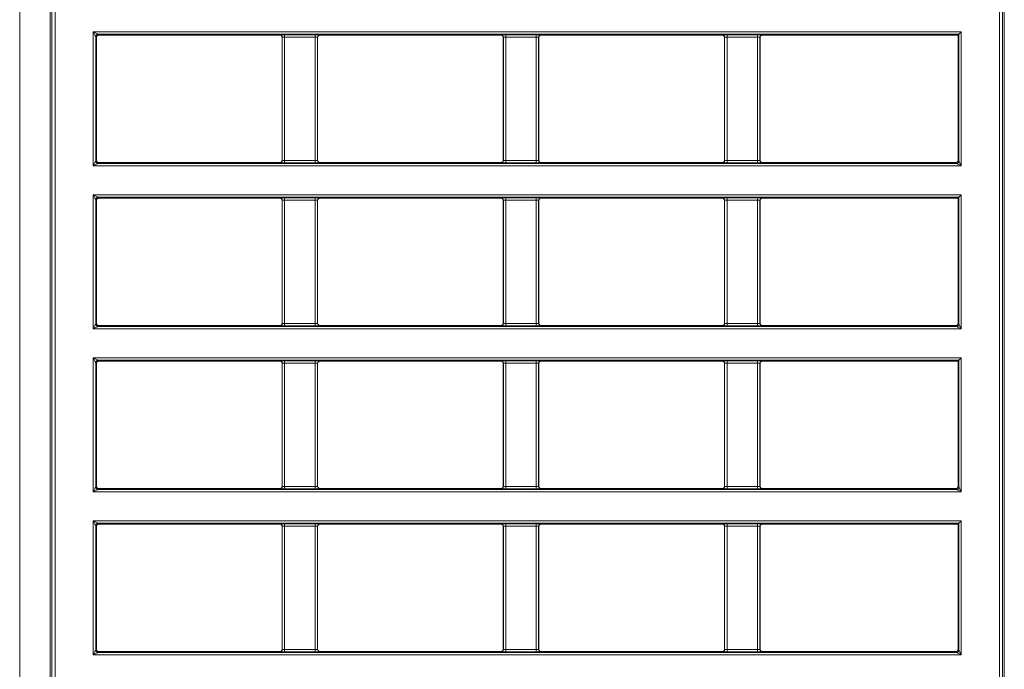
# Model space of a CAD drawing. Header units: millimetres. Extents: x 0 to 1118, y 0 to 864.
# Tile 33 of 256: x 219 to 240, y 217 to 230. Entities that reach past the tile are written whole.
import ezdxf

# ---------------------------------------------------------------- set-up
doc = ezdxf.new("R2010")
doc.units = ezdxf.units.MM

msp = doc.modelspace()

# ---------------------------------------------------------------- linework, layer by layer
at = {"color": 9, "linetype": 'Continuous', "lineweight": 0}
for p, q in [((219.1965, 237.8763), (219.1965, 187.9422)), ((220.7508, 230.1843), (239.0764, 230.1843)), ((220.7508, 227.3561), (220.7508, 230.1843)), ((239.0265, 230.1343), (220.8507, 230.1343)), ((220.8507, 230.1343), (220.8673, 230.1177)), ((239.0265, 227.4561), (239.0265, 230.1343)), ((239.0764, 230.1843), (239.0764, 227.3561)), ((220.8008, 230.0843), (220.8008, 227.4561)), ((220.8174, 230.0677), (220.8008, 230.0843)), ((224.6874, 230.1177), (224.6909, 230.1212)), ((224.7409, 230.0712), (224.7374, 230.0677)), ((224.7409, 227.4692), (224.7409, 230.0712)), ((224.7909, 230.1229), (225.4339, 230.1229)), ((224.7909, 230.0729), (224.7909, 230.1229)), ((225.4339, 230.0729), (224.7909, 230.0729)), ((224.7909, 230.0729), (224.7909, 227.4675)), ((225.4339, 230.0729), (225.4339, 230.1229)), ((225.4339, 227.4675), (225.4339, 230.0729)), ((225.4838, 230.0712), (225.4838, 227.4692)), ((225.4874, 230.0677), (225.4838, 230.0712)), ((225.5338, 230.1212), (225.5373, 230.1177)), ((229.3574, 230.1177), (229.3609, 230.1212)), ((229.4109, 230.0712), (229.4074, 230.0677)), ((229.4109, 227.4692), (229.4109, 230.0712)), ((229.4609, 230.1229), (230.1039, 230.1229)), ((229.4609, 230.0729), (229.4609, 230.1229)), ((230.1039, 230.0729), (229.4609, 230.0729)), ((229.4609, 230.0729), (229.4609, 227.4675)), ((230.1039, 230.0729), (230.1039, 230.1229)), ((230.1039, 227.4675), (230.1039, 230.0729)), ((230.1538, 230.0712), (230.1538, 227.4692)), ((230.1574, 230.0677), (230.1538, 230.0712)), ((230.2038, 230.1212), (230.2073, 230.1177)), ((234.0274, 230.1177), (234.0309, 230.1212)), ((234.0809, 230.0712), (234.0774, 230.0677)), ((234.0809, 227.4692), (234.0809, 230.0712)), ((234.1309, 230.1229), (234.7739, 230.1229)), ((234.1309, 230.0729), (234.1309, 230.1229)), ((234.7739, 230.0729), (234.1309, 230.0729)), ((234.1309, 230.0729), (234.1309, 227.4675)), ((234.7739, 230.0729), (234.7739, 230.1229)), ((234.7739, 227.4675), (234.7739, 230.0729)), ((234.8238, 230.0712), (234.8238, 227.4692)), ((234.8274, 230.0677), (234.8238, 230.0712)), ((234.8738, 230.1212), (234.8773, 230.1177)), ((220.8008, 227.4561), (220.8174, 227.4727)), ((224.7374, 227.4727), (224.7409, 227.4692)), ((224.7909, 227.4175), (224.7909, 227.4675)), ((224.7909, 227.4675), (225.4339, 227.4675)), ((225.4339, 227.4175), (225.4339, 227.4675)), ((225.4838, 227.4692), (225.4874, 227.4727)), ((229.4074, 227.4727), (229.4109, 227.4692)), ((229.4609, 227.4175), (229.4609, 227.4675)), ((229.4609, 227.4675), (230.1039, 227.4675)), ((230.1039, 227.4175), (230.1039, 227.4675)), ((230.1538, 227.4692), (230.1574, 227.4727)), ((234.0774, 227.4727), (234.0809, 227.4692)), ((234.1309, 227.4175), (234.1309, 227.4675)), ((234.1309, 227.4675), (234.7739, 227.4675)), ((234.7739, 227.4175), (234.7739, 227.4675)), ((234.8238, 227.4692), (234.8274, 227.4727)), ((239.0099, 227.4727), (239.0265, 227.4561)), ((239.0764, 227.3561), (220.7508, 227.3561)), ((220.8673, 227.4227), (220.8507, 227.4061)), ((220.8507, 227.4061), (238.9765, 227.4061)), ((224.6909, 227.4192), (224.6874, 227.4227)), ((225.4339, 227.4175), (224.7909, 227.4175)), ((225.5373, 227.4227), (225.5338, 227.4192)), ((229.3609, 227.4192), (229.3574, 227.4227)), ((230.1039, 227.4175), (229.4609, 227.4175)), ((230.2073, 227.4227), (230.2038, 227.4192)), ((234.0309, 227.4192), (234.0274, 227.4227)), ((234.7739, 227.4175), (234.1309, 227.4175)), ((234.8773, 227.4227), (234.8738, 227.4192)), ((238.9765, 227.4061), (238.9599, 227.4227)), ((220.7508, 223.9111), (220.7508, 226.7393)), ((220.7508, 226.7393), (239.0764, 226.7393)), ((220.8008, 226.6393), (220.8008, 224.0111)), ((220.8174, 226.6227), (220.8008, 226.6393)), ((239.0265, 226.6893), (220.8507, 226.6893)), ((220.8507, 226.6893), (220.8673, 226.6727)), ((224.6874, 226.6727), (224.6909, 226.6762)), ((224.7409, 226.6262), (224.7374, 226.6227)), ((224.7409, 224.0242), (224.7409, 226.6262)), ((224.7909, 226.6779), (225.4339, 226.6779)), ((224.7909, 226.6279), (224.7909, 226.6779)), ((225.4339, 226.6279), (224.7909, 226.6279)), ((224.7909, 226.6279), (224.7909, 224.0225)), ((225.4339, 226.6279), (225.4339, 226.6779)), ((225.4339, 224.0225), (225.4339, 226.6279)), ((225.4838, 226.6262), (225.4838, 224.0242)), ((225.4874, 226.6227), (225.4838, 226.6262)), ((225.5338, 226.6762), (225.5373, 226.6727)), ((229.3574, 226.6727), (229.3609, 226.6762)), ((229.4109, 226.6262), (229.4074, 226.6227)), ((229.4109, 224.0242), (229.4109, 226.6262)), ((229.4609, 226.6779), (230.1039, 226.6779)), ((229.4609, 226.6279), (229.4609, 226.6779)), ((230.1039, 226.6279), (229.4609, 226.6279)), ((229.4609, 226.6279), (229.4609, 224.0225)), ((230.1039, 226.6279), (230.1039, 226.6779)), ((230.1039, 224.0225), (230.1039, 226.6279)), ((230.1538, 226.6262), (230.1538, 224.0242)), ((230.1574, 226.6227), (230.1538, 226.6262)), ((230.2038, 226.6762), (230.2073, 226.6727)), ((234.0274, 226.6727), (234.0309, 226.6762)), ((234.0809, 226.6262), (234.0774, 226.6227)), ((234.0809, 224.0242), (234.0809, 226.6262)), ((234.1309, 226.6779), (234.7739, 226.6779)), ((234.1309, 226.6279), (234.1309, 226.6779)), ((234.7739, 226.6279), (234.1309, 226.6279)), ((234.1309, 226.6279), (234.1309, 224.0225)), ((234.7739, 226.6279), (234.7739, 226.6779)), ((234.7739, 224.0225), (234.7739, 226.6279)), ((234.8238, 226.6262), (234.8238, 224.0242)), ((234.8274, 226.6227), (234.8238, 226.6262)), ((234.8738, 226.6762), (234.8773, 226.6727)), ((239.0265, 224.0111), (239.0265, 226.6893)), ((239.0764, 226.7393), (239.0764, 223.9111)), ((239.0764, 223.9111), (220.7508, 223.9111)), ((220.8008, 224.0111), (220.8174, 224.0277)), ((220.8673, 223.9777), (220.8507, 223.9611)), ((220.8507, 223.9611), (238.9765, 223.9611)), ((224.6909, 223.9742), (224.6874, 223.9777)), ((224.7374, 224.0277), (224.7409, 224.0242)), ((224.7909, 223.9725), (224.7909, 224.0225)), ((224.7909, 224.0225), (225.4339, 224.0225)), ((225.4339, 223.9725), (224.7909, 223.9725)), ((225.4339, 223.9725), (225.4339, 224.0225)), ((225.4838, 224.0242), (225.4874, 224.0277)), ((225.5373, 223.9777), (225.5338, 223.9742)), ((229.3609, 223.9742), (229.3574, 223.9777)), ((229.4074, 224.0277), (229.4109, 224.0242)), ((229.4609, 223.9725), (229.4609, 224.0225)), ((229.4609, 224.0225), (230.1039, 224.0225)), ((230.1039, 223.9725), (229.4609, 223.9725)), ((230.1039, 223.9725), (230.1039, 224.0225)), ((230.1538, 224.0242), (230.1574, 224.0277)), ((230.2073, 223.9777), (230.2038, 223.9742)), ((234.0309, 223.9742), (234.0274, 223.9777)), ((234.0774, 224.0277), (234.0809, 224.0242)), ((234.1309, 223.9725), (234.1309, 224.0225)), ((234.1309, 224.0225), (234.7739, 224.0225)), ((234.7739, 223.9725), (234.1309, 223.9725)), ((234.7739, 223.9725), (234.7739, 224.0225)), ((234.8238, 224.0242), (234.8274, 224.0277)), ((234.8773, 223.9777), (234.8738, 223.9742)), ((238.9765, 223.9611), (238.9599, 223.9777)), ((239.0099, 224.0277), (239.0265, 224.0111)), ((220.7508, 220.4661), (220.7508, 223.2943)), ((220.7508, 223.2943), (239.0764, 223.2943)), ((239.0764, 223.2943), (239.0764, 220.4661)), ((220.8008, 223.1943), (220.8008, 220.5661)), ((220.8174, 223.1777), (220.8008, 223.1943)), ((239.0265, 223.2443), (220.8507, 223.2443)), ((220.8507, 223.2443), (220.8673, 223.2277)), ((224.6874, 223.2277), (224.6909, 223.2312)), ((224.7409, 223.1812), (224.7374, 223.1777)), ((224.7409, 220.5792), (224.7409, 223.1812)), ((224.7909, 223.2329), (225.4339, 223.2329)), ((224.7909, 223.1829), (224.7909, 223.2329)), ((225.4339, 223.1829), (224.7909, 223.1829)), ((224.7909, 223.1829), (224.7909, 220.5775)), ((225.4339, 223.1829), (225.4339, 223.2329)), ((225.4339, 220.5775), (225.4339, 223.1829)), ((225.4838, 223.1812), (225.4838, 220.5792)), ((225.4874, 223.1777), (225.4838, 223.1812)), ((225.5338, 223.2312), (225.5373, 223.2277)), ((229.3574, 223.2277), (229.3609, 223.2312)), ((229.4109, 223.1812), (229.4074, 223.1777)), ((229.4109, 220.5792), (229.4109, 223.1812)), ((229.4609, 223.2329), (230.1039, 223.2329)), ((229.4609, 223.1829), (229.4609, 223.2329)), ((230.1039, 223.1829), (229.4609, 223.1829)), ((229.4609, 223.1829), (229.4609, 220.5775)), ((230.1039, 223.1829), (230.1039, 223.2329)), ((230.1039, 220.5775), (230.1039, 223.1829)), ((230.1538, 223.1812), (230.1538, 220.5792)), ((230.1574, 223.1777), (230.1538, 223.1812)), ((230.2038, 223.2312), (230.2073, 223.2277)), ((234.0274, 223.2277), (234.0309, 223.2312)), ((234.0809, 223.1812), (234.0774, 223.1777)), ((234.0809, 220.5792), (234.0809, 223.1812)), ((234.1309, 223.2329), (234.7739, 223.2329)), ((234.1309, 223.1829), (234.1309, 223.2329)), ((234.7739, 223.1829), (234.1309, 223.1829)), ((234.1309, 223.1829), (234.1309, 220.5775)), ((234.7739, 223.1829), (234.7739, 223.2329)), ((234.7739, 220.5775), (234.7739, 223.1829)), ((234.8238, 223.1812), (234.8238, 220.5792)), ((234.8274, 223.1777), (234.8238, 223.1812)), ((234.8738, 223.2312), (234.8773, 223.2277)), ((239.0265, 220.5661), (239.0265, 223.2443)), ((220.8008, 220.5661), (220.8174, 220.5827)), ((224.7374, 220.5827), (224.7409, 220.5792)), ((224.7909, 220.5275), (224.7909, 220.5775)), ((224.7909, 220.5775), (225.4339, 220.5775)), ((225.4339, 220.5275), (225.4339, 220.5775)), ((225.4838, 220.5792), (225.4874, 220.5827)), ((229.4074, 220.5827), (229.4109, 220.5792)), ((229.4609, 220.5275), (229.4609, 220.5775)), ((229.4609, 220.5775), (230.1039, 220.5775)), ((230.1039, 220.5275), (230.1039, 220.5775)), ((230.1538, 220.5792), (230.1574, 220.5827)), ((234.0774, 220.5827), (234.0809, 220.5792)), ((234.1309, 220.5275), (234.1309, 220.5775)), ((234.1309, 220.5775), (234.7739, 220.5775)), ((234.7739, 220.5275), (234.7739, 220.5775)), ((234.8238, 220.5792), (234.8274, 220.5827)), ((239.0099, 220.5827), (239.0265, 220.5661)), ((239.0764, 220.4661), (220.7508, 220.4661)), ((220.8673, 220.5327), (220.8507, 220.5161)), ((220.8507, 220.5161), (238.9765, 220.5161)), ((224.6909, 220.5292), (224.6874, 220.5327)), ((225.4339, 220.5275), (224.7909, 220.5275)), ((225.5373, 220.5327), (225.5338, 220.5292)), ((229.3609, 220.5292), (229.3574, 220.5327)), ((230.1039, 220.5275), (229.4609, 220.5275)), ((230.2073, 220.5327), (230.2038, 220.5292)), ((234.0309, 220.5292), (234.0274, 220.5327)), ((234.7739, 220.5275), (234.1309, 220.5275)), ((234.8773, 220.5327), (234.8738, 220.5292)), ((238.9765, 220.5161), (238.9599, 220.5327)), ((220.7508, 217.0211), (220.7508, 219.8493)), ((220.7508, 219.8493), (239.0764, 219.8493)), ((220.8008, 219.7493), (220.8008, 217.1211)), ((220.8174, 219.7327), (220.8008, 219.7493)), ((239.0265, 219.7993), (220.8507, 219.7993)), ((220.8507, 219.7993), (220.8673, 219.7827)), ((224.6874, 219.7827), (224.6909, 219.7862)), ((224.7409, 219.7362), (224.7374, 219.7327)), ((224.7409, 217.1342), (224.7409, 219.7362)), ((224.7909, 219.7879), (225.4339, 219.7879)), ((224.7909, 219.7379), (224.7909, 219.7879)), ((225.4339, 219.7379), (224.7909, 219.7379)), ((224.7909, 219.7379), (224.7909, 217.1325)), ((225.4339, 219.7379), (225.4339, 219.7879)), ((225.4339, 217.1325), (225.4339, 219.7379)), ((225.4838, 219.7362), (225.4838, 217.1342)), ((225.4874, 219.7327), (225.4838, 219.7362)), ((225.5338, 219.7862), (225.5373, 219.7827)), ((229.3574, 219.7827), (229.3609, 219.7862)), ((229.4109, 219.7362), (229.4074, 219.7327)), ((229.4109, 217.1342), (229.4109, 219.7362)), ((229.4609, 219.7879), (230.1039, 219.7879)), ((229.4609, 219.7379), (229.4609, 219.7879)), ((230.1039, 219.7379), (229.4609, 219.7379)), ((229.4609, 219.7379), (229.4609, 217.1325)), ((230.1039, 219.7379), (230.1039, 219.7879)), ((230.1039, 217.1325), (230.1039, 219.7379)), ((230.1538, 219.7362), (230.1538, 217.1342)), ((230.1574, 219.7327), (230.1538, 219.7362)), ((230.2038, 219.7862), (230.2073, 219.7827)), ((234.0274, 219.7827), (234.0309, 219.7862)), ((234.0809, 219.7362), (234.0774, 219.7327)), ((234.0809, 217.1342), (234.0809, 219.7362)), ((234.1309, 219.7879), (234.7739, 219.7879)), ((234.1309, 219.7379), (234.1309, 219.7879)), ((234.7739, 219.7379), (234.1309, 219.7379)), ((234.1309, 219.7379), (234.1309, 217.1325)), ((234.7739, 219.7379), (234.7739, 219.7879)), ((234.7739, 217.1325), (234.7739, 219.7379)), ((234.8238, 219.7362), (234.8238, 217.1342)), ((234.8274, 219.7327), (234.8238, 219.7362)), ((234.8738, 219.7862), (234.8773, 219.7827)), ((239.0265, 217.1211), (239.0265, 219.7993)), ((239.0764, 219.8493), (239.0764, 217.0211)), ((220.8008, 217.1211), (220.8174, 217.1377)), ((220.8673, 217.0877), (220.8507, 217.0711)), ((220.8507, 217.0711), (238.9765, 217.0711)), ((224.6909, 217.0842), (224.6874, 217.0877)), ((224.7374, 217.1377), (224.7409, 217.1342)), ((224.7909, 217.0825), (224.7909, 217.1325)), ((224.7909, 217.1325), (225.4339, 217.1325)), ((225.4339, 217.0825), (224.7909, 217.0825)), ((225.4339, 217.0825), (225.4339, 217.1325)), ((225.4838, 217.1342), (225.4874, 217.1377)), ((225.5373, 217.0877), (225.5338, 217.0842)), ((229.3609, 217.0842), (229.3574, 217.0877)), ((229.4074, 217.1377), (229.4109, 217.1342)), ((229.4609, 217.0825), (229.4609, 217.1325)), ((229.4609, 217.1325), (230.1039, 217.1325)), ((230.1039, 217.0825), (229.4609, 217.0825)), ((230.1039, 217.0825), (230.1039, 217.1325)), ((230.1538, 217.1342), (230.1574, 217.1377)), ((230.2073, 217.0877), (230.2038, 217.0842)), ((234.0309, 217.0842), (234.0274, 217.0877)), ((234.0774, 217.1377), (234.0809, 217.1342)), ((234.1309, 217.0825), (234.1309, 217.1325)), ((234.1309, 217.1325), (234.7739, 217.1325)), ((234.7739, 217.0825), (234.1309, 217.0825)), ((234.7739, 217.0825), (234.7739, 217.1325)), ((234.8238, 217.1342), (234.8274, 217.1377)), ((234.8773, 217.0877), (234.8738, 217.0842)), ((238.9765, 217.0711), (238.9599, 217.0877)), ((239.0099, 217.1377), (239.0265, 217.1211)), ((239.0764, 217.0211), (220.7508, 217.0211))]:
    msp.add_line(p, q, dxfattribs=at)
at = {"color": 7, "linetype": 'Continuous', "lineweight": 15}
for p, q in [((219.842, 188.5877), (219.842, 237.2308)), ((239.9852, 237.2308), (239.9852, 188.5877)), ((219.8769, 237.1959), (219.8769, 188.6226)), ((219.9424, 237.0952), (219.9424, 188.6877)), ((239.8849, 188.6877), (239.8849, 237.0952)), ((239.9503, 188.6226), (239.9503, 237.1959)), ((239.0099, 230.1177), (239.0265, 230.1343)), ((220.8174, 230.0677), (220.8174, 227.4727)), ((224.6874, 230.1177), (220.8673, 230.1177)), ((224.7374, 230.0677), (224.7374, 227.4727)), ((225.4874, 227.4727), (225.4874, 230.0677)), ((229.3574, 230.1177), (225.5373, 230.1177)), ((229.4074, 230.0677), (229.4074, 227.4727)), ((230.1574, 227.4727), (230.1574, 230.0677)), ((234.0274, 230.1177), (230.2073, 230.1177)), ((234.0774, 230.0677), (234.0774, 227.4727)), ((234.8274, 227.4727), (234.8274, 230.0677)), ((239.0099, 230.1177), (234.8773, 230.1177)), ((239.0099, 227.4727), (239.0099, 230.1177)), ((220.8673, 227.4227), (224.6874, 227.4227)), ((225.5373, 227.4227), (229.3574, 227.4227)), ((230.2073, 227.4227), (234.0274, 227.4227)), ((234.8773, 227.4227), (238.9599, 227.4227)), ((220.8174, 226.6227), (220.8174, 224.0277)), ((224.6874, 226.6727), (220.8673, 226.6727)), ((224.7374, 226.6227), (224.7374, 224.0277)), ((225.4874, 224.0277), (225.4874, 226.6227)), ((229.3574, 226.6727), (225.5373, 226.6727)), ((229.4074, 226.6227), (229.4074, 224.0277)), ((230.1574, 224.0277), (230.1574, 226.6227)), ((234.0274, 226.6727), (230.2073, 226.6727)), ((234.0774, 226.6227), (234.0774, 224.0277)), ((234.8274, 224.0277), (234.8274, 226.6227)), ((239.0099, 226.6727), (234.8773, 226.6727)), ((239.0099, 226.6727), (239.0265, 226.6893)), ((239.0099, 224.0277), (239.0099, 226.6727)), ((220.8673, 223.9777), (224.6874, 223.9777)), ((225.5373, 223.9777), (229.3574, 223.9777)), ((230.2073, 223.9777), (234.0274, 223.9777)), ((234.8773, 223.9777), (238.9599, 223.9777)), ((220.8174, 223.1777), (220.8174, 220.5827)), ((224.6874, 223.2277), (220.8673, 223.2277)), ((224.7374, 223.1777), (224.7374, 220.5827)), ((225.4874, 220.5827), (225.4874, 223.1777)), ((229.3574, 223.2277), (225.5373, 223.2277)), ((229.4074, 223.1777), (229.4074, 220.5827)), ((230.1574, 220.5827), (230.1574, 223.1777)), ((234.0274, 223.2277), (230.2073, 223.2277)), ((234.0774, 223.1777), (234.0774, 220.5827)), ((234.8274, 220.5827), (234.8274, 223.1777)), ((239.0099, 223.2277), (234.8773, 223.2277)), ((239.0099, 223.2277), (239.0265, 223.2443)), ((239.0099, 220.5827), (239.0099, 223.2277)), ((220.8673, 220.5327), (224.6874, 220.5327)), ((225.5373, 220.5327), (229.3574, 220.5327)), ((230.2073, 220.5327), (234.0274, 220.5327)), ((234.8773, 220.5327), (238.9599, 220.5327)), ((224.6874, 219.7827), (220.8673, 219.7827)), ((229.3574, 219.7827), (225.5373, 219.7827)), ((234.0274, 219.7827), (230.2073, 219.7827)), ((239.0099, 219.7827), (234.8773, 219.7827)), ((239.0099, 219.7827), (239.0265, 219.7993)), ((239.0099, 217.1377), (239.0099, 219.7827)), ((220.8174, 219.7327), (220.8174, 217.1377)), ((224.7374, 219.7327), (224.7374, 217.1377)), ((225.4874, 217.1377), (225.4874, 219.7327)), ((229.4074, 219.7327), (229.4074, 217.1377)), ((230.1574, 217.1377), (230.1574, 219.7327)), ((234.0774, 219.7327), (234.0774, 217.1377)), ((234.8274, 217.1377), (234.8274, 219.7327)), ((220.8673, 217.0877), (224.6874, 217.0877)), ((225.5373, 217.0877), (229.3574, 217.0877)), ((230.2073, 217.0877), (234.0274, 217.0877)), ((234.8773, 217.0877), (238.9599, 217.0877))]:
    msp.add_line(p, q, dxfattribs=at)
at = {"color": 9, "linetype": 'Continuous', "lineweight": 0, "flags": 128}
for points in [[(220.8008, 230.0843), (220.7996, 230.0865), (220.7967, 230.0924), (220.792, 230.1017), (220.7858, 230.1142), (220.7783, 230.1293), (220.7697, 230.1464), (220.7604, 230.165), (220.7508, 230.1843)], [(220.7508, 230.1843), (220.7701, 230.1746), (220.7886, 230.1653), (220.8058, 230.1568), (220.8209, 230.1492), (220.8333, 230.143), (220.8426, 230.1383), (220.8485, 230.1354), (220.8507, 230.1343)], [(220.7508, 227.3561), (220.7604, 227.3754), (220.7697, 227.394), (220.7783, 227.4111), (220.7858, 227.4262), (220.792, 227.4386), (220.7967, 227.448), (220.7996, 227.4539), (220.8008, 227.4561)], [(239.0265, 227.4561), (239.0276, 227.4539), (239.0305, 227.448), (239.0352, 227.4386), (239.0414, 227.4262), (239.0489, 227.4111), (239.0575, 227.394), (239.0668, 227.3754), (239.0764, 227.3561)], [(220.8507, 227.4061), (220.8485, 227.405), (220.8426, 227.402), (220.8333, 227.3974), (220.8209, 227.3911), (220.8058, 227.3836), (220.7886, 227.375), (220.7701, 227.3657), (220.7508, 227.3561)], [(239.0764, 227.3561), (239.0571, 227.3657), (239.0386, 227.375), (239.0214, 227.3836), (239.0064, 227.3911), (238.9939, 227.3974), (238.9846, 227.402), (238.9787, 227.405), (238.9765, 227.4061)], [(220.7508, 226.7393), (220.7701, 226.7296), (220.7886, 226.7203), (220.8058, 226.7118), (220.8209, 226.7042), (220.8333, 226.698), (220.8426, 226.6933), (220.8485, 226.6904), (220.8507, 226.6893)], [(220.8008, 226.6393), (220.7996, 226.6415), (220.7967, 226.6474), (220.792, 226.6567), (220.7858, 226.6692), (220.7783, 226.6843), (220.7697, 226.7014), (220.7604, 226.72), (220.7508, 226.7393)], [(220.7508, 223.9111), (220.7604, 223.9304), (220.7697, 223.949), (220.7783, 223.9661), (220.7858, 223.9812), (220.792, 223.9936), (220.7967, 224.003), (220.7996, 224.0089), (220.8008, 224.0111)], [(220.8507, 223.9611), (220.8485, 223.96), (220.8426, 223.957), (220.8333, 223.9524), (220.8209, 223.9461), (220.8058, 223.9386), (220.7886, 223.93), (220.7701, 223.9207), (220.7508, 223.9111)], [(239.0764, 223.9111), (239.0571, 223.9207), (239.0386, 223.93), (239.0214, 223.9386), (239.0064, 223.9461), (238.9939, 223.9524), (238.9846, 223.957), (238.9787, 223.96), (238.9765, 223.9611)], [(239.0265, 224.0111), (239.0276, 224.0089), (239.0305, 224.003), (239.0352, 223.9936), (239.0414, 223.9812), (239.0489, 223.9661), (239.0575, 223.949), (239.0668, 223.9304), (239.0764, 223.9111)], [(220.8008, 223.1943), (220.7996, 223.1965), (220.7967, 223.2024), (220.792, 223.2117), (220.7858, 223.2242), (220.7783, 223.2393), (220.7697, 223.2564), (220.7604, 223.275), (220.7508, 223.2943)], [(220.7508, 223.2943), (220.7701, 223.2846), (220.7886, 223.2753), (220.8058, 223.2668), (220.8209, 223.2592), (220.8333, 223.253), (220.8426, 223.2483), (220.8485, 223.2454), (220.8507, 223.2443)], [(220.7508, 220.4661), (220.7604, 220.4854), (220.7697, 220.504), (220.7783, 220.5211), (220.7858, 220.5362), (220.792, 220.5486), (220.7967, 220.558), (220.7996, 220.5639), (220.8008, 220.5661)], [(220.8507, 220.5161), (220.8485, 220.515), (220.8426, 220.512), (220.8333, 220.5074), (220.8209, 220.5011), (220.8058, 220.4936), (220.7886, 220.485), (220.7701, 220.4757), (220.7508, 220.4661)], [(239.0764, 220.4661), (239.0571, 220.4757), (239.0386, 220.485), (239.0214, 220.4936), (239.0064, 220.5011), (238.9939, 220.5074), (238.9846, 220.512), (238.9787, 220.515), (238.9765, 220.5161)], [(239.0265, 220.5661), (239.0276, 220.5639), (239.0305, 220.558), (239.0352, 220.5486), (239.0414, 220.5362), (239.0489, 220.5211), (239.0575, 220.504), (239.0668, 220.4854), (239.0764, 220.4661)], [(220.8008, 219.7493), (220.7996, 219.7515), (220.7967, 219.7574), (220.792, 219.7667), (220.7858, 219.7792), (220.7783, 219.7943), (220.7697, 219.8114), (220.7604, 219.83), (220.7508, 219.8493)], [(220.7508, 219.8493), (220.7701, 219.8396), (220.7886, 219.8303), (220.8058, 219.8218), (220.8209, 219.8142), (220.8333, 219.808), (220.8426, 219.8033), (220.8485, 219.8004), (220.8507, 219.7993)], [(220.7508, 217.0211), (220.7604, 217.0404), (220.7697, 217.059), (220.7783, 217.0761), (220.7858, 217.0912), (220.792, 217.1036), (220.7967, 217.113), (220.7996, 217.1189), (220.8008, 217.1211)], [(220.8507, 217.0711), (220.8485, 217.07), (220.8426, 217.067), (220.8333, 217.0624), (220.8209, 217.0561), (220.8058, 217.0486), (220.7886, 217.04), (220.7701, 217.0307), (220.7508, 217.0211)], [(239.0764, 217.0211), (239.0571, 217.0307), (239.0386, 217.04), (239.0214, 217.0486), (239.0064, 217.0561), (238.9939, 217.0624), (238.9846, 217.067), (238.9787, 217.07), (238.9765, 217.0711)], [(239.0265, 217.1211), (239.0276, 217.1189), (239.0305, 217.113), (239.0352, 217.1036), (239.0414, 217.0912), (239.0489, 217.0761), (239.0575, 217.059), (239.0668, 217.0404), (239.0764, 217.0211)]]:
    msp.add_lwpolyline(points, dxfattribs=at)
at = {"color": 7, "linetype": 'Continuous', "lineweight": 15, "flags": 128}
for points in [[(239.0764, 230.1843), (239.0668, 230.1746), (239.0575, 230.1653), (239.0489, 230.1568), (239.0414, 230.1492), (239.0352, 230.143), (239.0305, 230.1383), (239.0276, 230.1354), (239.0265, 230.1343)], [(239.0764, 226.7393), (239.0668, 226.7296), (239.0575, 226.7203), (239.0489, 226.7118), (239.0414, 226.7042), (239.0352, 226.698), (239.0305, 226.6933), (239.0276, 226.6904), (239.0265, 226.6893)], [(239.0764, 223.2943), (239.0668, 223.2846), (239.0575, 223.2753), (239.0489, 223.2668), (239.0414, 223.2592), (239.0352, 223.253), (239.0305, 223.2483), (239.0276, 223.2454), (239.0265, 223.2443)], [(239.0764, 219.8493), (239.0668, 219.8396), (239.0575, 219.8303), (239.0489, 219.8218), (239.0414, 219.8142), (239.0352, 219.808), (239.0305, 219.8033), (239.0276, 219.8004), (239.0265, 219.7993)]]:
    msp.add_lwpolyline(points, dxfattribs=at)
at = {"color": 9, "linetype": 'Continuous', "lineweight": 0}
for centre, start, end in [((220.8508, 230.0843), 90.02235, 179.97898), ((224.6908, 230.0712), 0.02034, 89.98065), ((225.5339, 230.0712), 90.01939, 179.97967), ((229.3608, 230.0712), 0.02054, 89.98053), ((230.2039, 230.0712), 90.01969, 179.97924), ((234.0308, 230.0712), 0.02076, 89.98031), ((234.8739, 230.0712), 90.01864, 179.98136), ((220.8508, 227.4561), 180.02057, 269.97916), ((224.6908, 227.4692), 270.02087, 359.97921), ((225.5339, 227.4692), 180.02078, 269.97909), ((229.3608, 227.4692), 270.02099, 359.97901), ((230.2039, 227.4692), 180.02121, 269.97879), ((234.0308, 227.4692), 270.02121, 359.97879), ((234.8739, 227.4692), 180.01909, 269.97985), ((238.9764, 227.4561), 270.02121, 359.97879), ((220.8508, 226.6393), 90.02084, 179.97943), ((224.6908, 226.6262), 0.01927, 89.98065), ((225.5339, 226.6262), 90.01939, 179.98074), ((229.3608, 226.6262), 0.01947, 89.98053), ((230.2039, 226.6262), 90.01969, 179.98031), ((234.0308, 226.6262), 0.01969, 89.98031), ((234.8739, 226.6262), 90.01864, 179.98243), ((220.8508, 224.0111), 180.02057, 269.97916), ((224.6908, 224.0242), 270.01935, 359.97966), ((225.5339, 224.0242), 180.02033, 269.98061), ((229.3608, 224.0242), 270.01947, 359.97946), ((230.2039, 224.0242), 180.02076, 269.98031), ((234.0308, 224.0242), 270.01969, 359.97924), ((234.8739, 224.0242), 180.01864, 269.98136), ((238.9764, 224.0111), 270.02121, 359.97879), ((220.8508, 223.1943), 90.01932, 179.97988), ((224.6908, 223.1812), 0.02079, 89.97913), ((225.5339, 223.1812), 90.02091, 179.97922), ((229.3608, 223.1812), 0.02099, 89.97901), ((230.2039, 223.1812), 90.02121, 179.97879), ((234.0308, 223.1812), 0.02121, 89.97879), ((234.8739, 223.1812), 90.02015, 179.98091), ((224.6908, 220.5792), 270.02011, 359.97997), ((225.5339, 220.5792), 180.02002, 269.97985), ((229.3608, 220.5792), 270.02023, 359.97977), ((230.2039, 220.5792), 180.02045, 269.97955), ((234.0308, 220.5792), 270.02045, 359.97955), ((234.8739, 220.5792), 180.01833, 269.9806), ((220.8508, 220.5661), 180.02034, 269.97992), ((238.9764, 220.5661), 270.02045, 359.97901), ((220.8508, 219.7493), 90.02084, 179.97943), ((224.6908, 219.7362), 0.02056, 89.97989), ((225.5339, 219.7362), 90.02015, 179.97945), ((229.3608, 219.7362), 0.02076, 89.97977), ((230.2039, 219.7362), 90.02045, 179.97901), ((234.0308, 219.7362), 0.02099, 89.97955), ((234.8739, 219.7362), 90.0194, 179.98114), ((220.8508, 217.1211), 180.02057, 269.97916), ((224.6908, 217.1342), 270.02011, 359.97997), ((225.5339, 217.1342), 180.02002, 269.97985), ((229.3608, 217.1342), 270.02023, 359.97977), ((230.2039, 217.1342), 180.02045, 269.97955), ((234.0308, 217.1342), 270.02045, 359.97955), ((234.8739, 217.1342), 180.01833, 269.9806), ((238.9764, 217.1211), 270.02121, 359.97879)]:
    msp.add_arc(centre, 0.05, start, end, dxfattribs=at)
at = {"color": 7, "linetype": 'Continuous', "lineweight": 15}
for centre, major_axis in [((220.8674, 230.0677), (0.0354, -0.0354)), ((220.8674, 227.4727), (0.0354, 0.0354)), ((238.9598, 227.4727), (-0.0354, 0.0354)), ((220.8674, 226.6227), (0.0354, -0.0354)), ((220.8674, 224.0277), (0.0354, 0.0354)), ((238.9598, 224.0277), (-0.0354, 0.0354)), ((220.8674, 223.1777), (0.0354, -0.0354)), ((220.8674, 220.5827), (0.0354, 0.0354)), ((238.9598, 220.5827), (-0.0354, 0.0354)), ((220.8674, 219.7327), (0.0354, -0.0354)), ((220.8674, 217.1377), (0.0354, 0.0354)), ((238.9598, 217.1377), (-0.0354, 0.0354))]:
    msp.add_ellipse(centre, major_axis=major_axis, ratio=0.9996955, start_param=2.3563468, end_param=3.9268385, dxfattribs=at)
at = {"color": 9, "linetype": 'Continuous', "lineweight": 0}
for centre, major_axis, ratio, start_param, end_param in [((224.7909, 230.1212), (0.1, 0), 0.0174551, 1.5707963, 3.1241394), ((224.7909, 230.0712), (0.05, 0), 0.0349101, 1.5707963, 3.1241394), ((225.4339, 230.1212), (0.1, 0), 0.0174551, 0.0174533, 1.5707963), ((225.4339, 230.0712), (0.05, 0), 0.0349101, 0.0174533, 1.5707963), ((229.4609, 230.1212), (0.1, 0), 0.0174551, 1.5707963, 3.1241394), ((229.4609, 230.0712), (0.05, 0), 0.0349101, 1.5707963, 3.1241394), ((230.1039, 230.1212), (0.1, 0), 0.0174551, 0.0174533, 1.5707963), ((230.1039, 230.0712), (0.05, 0), 0.0349101, 0.0174533, 1.5707963), ((234.1309, 230.1212), (0.1, 0), 0.0174551, 1.5707963, 3.1241394), ((234.1309, 230.0712), (0.05, 0), 0.0349101, 1.5707963, 3.1241394), ((234.7739, 230.1212), (0.1, 0), 0.0174551, 0.0174533, 1.5707963), ((234.7739, 230.0712), (0.05, 0), 0.0349101, 0.0174533, 1.5707963), ((224.7909, 227.4692), (0.05, 0), 0.0349101, 3.1590459, 4.712389), ((225.4339, 227.4692), (0.05, 0), 0.0349101, 4.712389, 6.265732), ((229.4609, 227.4692), (0.05, 0), 0.0349101, 3.1590459, 4.712389), ((230.1039, 227.4692), (0.05, 0), 0.0349101, 4.712389, 6.265732), ((234.1309, 227.4692), (0.05, 0), 0.0349101, 3.1590459, 4.712389), ((234.7739, 227.4692), (0.05, 0), 0.0349101, 4.712389, 6.265732), ((224.7909, 227.4192), (0.1, 0), 0.0174551, 3.1590459, 4.712389), ((225.4339, 227.4192), (0.1, 0), 0.0174551, 4.712389, 6.265732), ((229.4609, 227.4192), (0.1, 0), 0.0174551, 3.1590459, 4.712389), ((230.1039, 227.4192), (0.1, 0), 0.0174551, 4.712389, 6.265732), ((234.1309, 227.4192), (0.1, 0), 0.0174551, 3.1590459, 4.712389), ((234.7739, 227.4192), (0.1, 0), 0.0174551, 4.712389, 6.265732), ((224.7909, 226.6762), (0.1, 0), 0.0174551, 1.5707963, 3.1241394), ((224.7909, 226.6262), (0.05, 0), 0.0349101, 1.5707963, 3.1241394), ((225.4339, 226.6762), (0.1, 0), 0.0174551, 0.0174533, 1.5707963), ((225.4339, 226.6262), (0.05, 0), 0.0349101, 0.0174533, 1.5707963), ((229.4609, 226.6762), (0.1, 0), 0.0174551, 1.5707963, 3.1241394), ((229.4609, 226.6262), (0.05, 0), 0.0349101, 1.5707963, 3.1241394), ((230.1039, 226.6762), (0.1, 0), 0.0174551, 0.0174533, 1.5707963), ((230.1039, 226.6262), (0.05, 0), 0.0349101, 0.0174533, 1.5707963), ((234.1309, 226.6762), (0.1, 0), 0.0174551, 1.5707963, 3.1241394), ((234.1309, 226.6262), (0.05, 0), 0.0349101, 1.5707963, 3.1241394), ((234.7739, 226.6762), (0.1, 0), 0.0174551, 0.0174533, 1.5707963), ((234.7739, 226.6262), (0.05, 0), 0.0349101, 0.0174533, 1.5707963), ((224.7909, 223.9742), (0.1, 0), 0.0174551, 3.1590459, 4.712389), ((224.7909, 224.0242), (0.05, 0), 0.0349101, 3.1590459, 4.712389), ((225.4339, 224.0242), (0.05, 0), 0.0349101, 4.712389, 6.265732), ((225.4339, 223.9742), (0.1, 0), 0.0174551, 4.712389, 6.265732), ((229.4609, 223.9742), (0.1, 0), 0.0174551, 3.1590459, 4.712389), ((229.4609, 224.0242), (0.05, 0), 0.0349101, 3.1590459, 4.712389), ((230.1039, 224.0242), (0.05, 0), 0.0349101, 4.712389, 6.265732), ((230.1039, 223.9742), (0.1, 0), 0.0174551, 4.712389, 6.265732), ((234.1309, 223.9742), (0.1, 0), 0.0174551, 3.1590459, 4.712389), ((234.1309, 224.0242), (0.05, 0), 0.0349101, 3.1590459, 4.712389), ((234.7739, 224.0242), (0.05, 0), 0.0349101, 4.712389, 6.265732), ((234.7739, 223.9742), (0.1, 0), 0.0174551, 4.712389, 6.265732), ((224.7909, 223.2312), (0.1, 0), 0.0174551, 1.5707963, 3.1241394), ((224.7909, 223.1812), (0.05, 0), 0.0349101, 1.5707963, 3.1241394), ((225.4339, 223.2312), (0.1, 0), 0.0174551, 0.0174533, 1.5707963), ((225.4339, 223.1812), (0.05, 0), 0.0349101, 0.0174533, 1.5707963), ((229.4609, 223.2312), (0.1, 0), 0.0174551, 1.5707963, 3.1241394), ((229.4609, 223.1812), (0.05, 0), 0.0349101, 1.5707963, 3.1241394), ((230.1039, 223.2312), (0.1, 0), 0.0174551, 0.0174533, 1.5707963), ((230.1039, 223.1812), (0.05, 0), 0.0349101, 0.0174533, 1.5707963), ((234.1309, 223.2312), (0.1, 0), 0.0174551, 1.5707963, 3.1241394), ((234.1309, 223.1812), (0.05, 0), 0.0349101, 1.5707963, 3.1241394), ((234.7739, 223.2312), (0.1, 0), 0.0174551, 0.0174533, 1.5707963), ((234.7739, 223.1812), (0.05, 0), 0.0349101, 0.0174533, 1.5707963), ((224.7909, 220.5792), (0.05, 0), 0.0349101, 3.1590459, 4.712389), ((225.4339, 220.5792), (0.05, 0), 0.0349101, 4.712389, 6.265732), ((229.4609, 220.5792), (0.05, 0), 0.0349101, 3.1590459, 4.712389), ((230.1039, 220.5792), (0.05, 0), 0.0349101, 4.712389, 6.265732), ((234.1309, 220.5792), (0.05, 0), 0.0349101, 3.1590459, 4.712389), ((234.7739, 220.5792), (0.05, 0), 0.0349101, 4.712389, 6.265732), ((224.7909, 220.5292), (0.1, 0), 0.0174551, 3.1590459, 4.712389), ((225.4339, 220.5292), (0.1, 0), 0.0174551, 4.712389, 6.265732), ((229.4609, 220.5292), (0.1, 0), 0.0174551, 3.1590459, 4.712389), ((230.1039, 220.5292), (0.1, 0), 0.0174551, 4.712389, 6.265732), ((234.1309, 220.5292), (0.1, 0), 0.0174551, 3.1590459, 4.712389), ((234.7739, 220.5292), (0.1, 0), 0.0174551, 4.712389, 6.265732), ((224.7909, 219.7862), (0.1, 0), 0.0174551, 1.5707963, 3.1241394), ((224.7909, 219.7362), (0.05, 0), 0.0349101, 1.5707963, 3.1241394), ((225.4339, 219.7862), (0.1, 0), 0.0174551, 0.0174533, 1.5707963), ((225.4339, 219.7362), (0.05, 0), 0.0349101, 0.0174533, 1.5707963), ((229.4609, 219.7862), (0.1, 0), 0.0174551, 1.5707963, 3.1241394), ((229.4609, 219.7362), (0.05, 0), 0.0349101, 1.5707963, 3.1241394), ((230.1039, 219.7862), (0.1, 0), 0.0174551, 0.0174533, 1.5707963), ((230.1039, 219.7362), (0.05, 0), 0.0349101, 0.0174533, 1.5707963), ((234.1309, 219.7862), (0.1, 0), 0.0174551, 1.5707963, 3.1241394), ((234.1309, 219.7362), (0.05, 0), 0.0349101, 1.5707963, 3.1241394), ((234.7739, 219.7862), (0.1, 0), 0.0174551, 0.0174533, 1.5707963), ((234.7739, 219.7362), (0.05, 0), 0.0349101, 0.0174533, 1.5707963), ((224.7909, 217.0842), (0.1, 0), 0.0174551, 3.1590459, 4.712389), ((224.7909, 217.1342), (0.05, 0), 0.0349101, 3.1590459, 4.712389), ((225.4339, 217.1342), (0.05, 0), 0.0349101, 4.712389, 6.265732), ((225.4339, 217.0842), (0.1, 0), 0.0174551, 4.712389, 6.265732), ((229.4609, 217.0842), (0.1, 0), 0.0174551, 3.1590459, 4.712389), ((229.4609, 217.1342), (0.05, 0), 0.0349101, 3.1590459, 4.712389), ((230.1039, 217.1342), (0.05, 0), 0.0349101, 4.712389, 6.265732), ((230.1039, 217.0842), (0.1, 0), 0.0174551, 4.712389, 6.265732), ((234.1309, 217.0842), (0.1, 0), 0.0174551, 3.1590459, 4.712389), ((234.1309, 217.1342), (0.05, 0), 0.0349101, 3.1590459, 4.712389), ((234.7739, 217.1342), (0.05, 0), 0.0349101, 4.712389, 6.265732), ((234.7739, 217.0842), (0.1, 0), 0.0174551, 4.712389, 6.265732)]:
    msp.add_ellipse(centre, major_axis=major_axis, ratio=ratio, start_param=start_param, end_param=end_param, dxfattribs=at)
at = {"color": 7, "linetype": 'Continuous', "lineweight": 15}
for points, knots in [([(224.6874, 230.1177), (224.6939, 230.1169), (224.707, 230.1154), (224.7235, 230.1039), (224.7351, 230.0873), (224.7366, 230.0742), (224.7374, 230.0677)], [0, 0, 0, 0, 0.2500129, 0.5000091, 0.7499997, 1, 1, 1, 1]), ([(225.4874, 230.0677), (225.4881, 230.0742), (225.4896, 230.0873), (225.5012, 230.1039), (225.5177, 230.1154), (225.5308, 230.1169), (225.5373, 230.1177)], [0, 0, 0, 0, 0.2500001, 0.4999908, 0.7499864, 1, 1, 1, 1]), ([(229.3574, 230.1177), (229.3639, 230.1169), (229.377, 230.1154), (229.3935, 230.1039), (229.4051, 230.0873), (229.4066, 230.0742), (229.4074, 230.0677)], [0, 0, 0, 0, 0.2500176, 0.5000104, 0.7499999, 1, 1, 1, 1]), ([(230.1574, 230.0677), (230.1581, 230.0742), (230.1596, 230.0873), (230.1712, 230.1039), (230.1877, 230.1154), (230.2008, 230.1169), (230.2073, 230.1177)], [0, 0, 0, 0, 0.2500003, 0.49999, 0.749988, 1, 1, 1, 1]), ([(234.0274, 230.1177), (234.0339, 230.1169), (234.047, 230.1154), (234.0635, 230.1039), (234.0751, 230.0873), (234.0766, 230.0742), (234.0774, 230.0677)], [0, 0, 0, 0, 0.2500124, 0.5000059, 0.7499993, 1, 1, 1, 1]), ([(234.8274, 230.0677), (234.8281, 230.0742), (234.8296, 230.0873), (234.8412, 230.1039), (234.8577, 230.1154), (234.8708, 230.1169), (234.8773, 230.1177)], [0, 0, 0, 0, 0.2500007, 0.4999941, 0.7499876, 1, 1, 1, 1]), ([(224.7374, 227.4727), (224.7366, 227.4661), (224.7351, 227.453), (224.7235, 227.4365), (224.707, 227.4249), (224.6939, 227.4234), (224.6874, 227.4227)], [0, 0, 0, 0, 0.2499835, 0.4999734, 0.7499667, 1, 1, 1, 1]), ([(225.5373, 227.4227), (225.5308, 227.4234), (225.5177, 227.4249), (225.5012, 227.4365), (225.4896, 227.453), (225.4881, 227.4661), (225.4874, 227.4727)], [0, 0, 0, 0, 0.2500331, 0.5000267, 0.7500166, 1, 1, 1, 1]), ([(229.4074, 227.4727), (229.4066, 227.4661), (229.4051, 227.453), (229.3935, 227.4365), (229.377, 227.4249), (229.3639, 227.4234), (229.3574, 227.4227)], [0, 0, 0, 0, 0.2499825, 0.4999718, 0.749966, 1, 1, 1, 1]), ([(230.2073, 227.4227), (230.2008, 227.4234), (230.1877, 227.4249), (230.1712, 227.4365), (230.1596, 227.453), (230.1581, 227.4661), (230.1574, 227.4727)], [0, 0, 0, 0, 0.250034, 0.5000282, 0.7500175, 1, 1, 1, 1]), ([(234.0774, 227.4727), (234.0766, 227.4661), (234.0751, 227.453), (234.0635, 227.4365), (234.047, 227.4249), (234.0339, 227.4234), (234.0274, 227.4227)], [0, 0, 0, 0, 0.2499829, 0.4999759, 0.7499656, 1, 1, 1, 1]), ([(234.8773, 227.4227), (234.8708, 227.4234), (234.8577, 227.4249), (234.8412, 227.4365), (234.8296, 227.453), (234.8281, 227.4661), (234.8274, 227.4727)], [0, 0, 0, 0, 0.2500355, 0.5000262, 0.7500137, 1, 1, 1, 1]), ([(224.6874, 226.6727), (224.6939, 226.6719), (224.707, 226.6704), (224.7235, 226.6589), (224.7351, 226.6423), (224.7366, 226.6292), (224.7374, 226.6227)], [0, 0, 0, 0, 0.25001, 0.5000032, 0.7499909, 1, 1, 1, 1]), ([(225.4874, 226.6227), (225.4881, 226.6292), (225.4896, 226.6423), (225.5012, 226.6589), (225.5177, 226.6704), (225.5308, 226.6719), (225.5373, 226.6727)], [0, 0, 0, 0, 0.2500089, 0.4999966, 0.7499894, 1, 1, 1, 1]), ([(229.3574, 226.6727), (229.3639, 226.6719), (229.377, 226.6704), (229.3935, 226.6589), (229.4051, 226.6423), (229.4066, 226.6292), (229.4074, 226.6227)], [0, 0, 0, 0, 0.2500147, 0.5000046, 0.7499912, 1, 1, 1, 1]), ([(230.1574, 226.6227), (230.1581, 226.6292), (230.1596, 226.6423), (230.1712, 226.6589), (230.1877, 226.6704), (230.2008, 226.6719), (230.2073, 226.6727)], [0, 0, 0, 0, 0.2500091, 0.4999959, 0.7499909, 1, 1, 1, 1]), ([(234.0274, 226.6727), (234.0339, 226.6719), (234.047, 226.6704), (234.0635, 226.6589), (234.0751, 226.6423), (234.0766, 226.6292), (234.0774, 226.6227)], [0, 0, 0, 0, 0.2500095, 0.5, 0.7499905, 1, 1, 1, 1]), ([(234.8274, 226.6227), (234.8281, 226.6292), (234.8296, 226.6423), (234.8412, 226.6589), (234.8577, 226.6704), (234.8708, 226.6719), (234.8773, 226.6727)], [0, 0, 0, 0, 0.2500095, 0.5, 0.7499905, 1, 1, 1, 1]), ([(224.7374, 224.0277), (224.7366, 224.0211), (224.7351, 224.008), (224.7235, 223.9915), (224.707, 223.9799), (224.6939, 223.9784), (224.6874, 223.9777)], [0, 0, 0, 0, 0.2499843, 0.4999651, 0.7499659, 1, 1, 1, 1]), ([(225.5373, 223.9777), (225.5308, 223.9784), (225.5177, 223.9799), (225.5012, 223.9915), (225.4896, 224.008), (225.4881, 224.0211), (225.4874, 224.0277)], [0, 0, 0, 0, 0.2500339, 0.500035, 0.7500158, 1, 1, 1, 1]), ([(229.4074, 224.0277), (229.4066, 224.0211), (229.4051, 224.008), (229.3935, 223.9915), (229.377, 223.9799), (229.3639, 223.9784), (229.3574, 223.9777)], [0, 0, 0, 0, 0.2499833, 0.4999635, 0.7499652, 1, 1, 1, 1]), ([(230.2073, 223.9777), (230.2008, 223.9784), (230.1877, 223.9799), (230.1712, 223.9915), (230.1596, 224.008), (230.1581, 224.0211), (230.1574, 224.0277)], [0, 0, 0, 0, 0.2500348, 0.5000365, 0.7500167, 1, 1, 1, 1]), ([(234.0774, 224.0277), (234.0766, 224.0211), (234.0751, 224.008), (234.0635, 223.9915), (234.047, 223.9799), (234.0339, 223.9784), (234.0274, 223.9777)], [0, 0, 0, 0, 0.2499837, 0.4999676, 0.7499648, 1, 1, 1, 1]), ([(234.8773, 223.9777), (234.8708, 223.9784), (234.8577, 223.9799), (234.8412, 223.9915), (234.8296, 224.008), (234.8281, 224.0211), (234.8274, 224.0277)], [0, 0, 0, 0, 0.2500363, 0.5000345, 0.7500129, 1, 1, 1, 1]), ([(224.6874, 223.2277), (224.6939, 223.2269), (224.707, 223.2254), (224.7235, 223.2139), (224.7351, 223.1973), (224.7366, 223.1842), (224.7374, 223.1777)], [0, 0, 0, 0, 0.25001, 0.5000032, 0.7499909, 1, 1, 1, 1]), ([(225.4874, 223.1777), (225.4881, 223.1842), (225.4896, 223.1973), (225.5012, 223.2139), (225.5177, 223.2254), (225.5308, 223.2269), (225.5373, 223.2277)], [0, 0, 0, 0, 0.2500089, 0.4999966, 0.7499894, 1, 1, 1, 1]), ([(229.3574, 223.2277), (229.3639, 223.2269), (229.377, 223.2254), (229.3935, 223.2139), (229.4051, 223.1973), (229.4066, 223.1842), (229.4074, 223.1777)], [0, 0, 0, 0, 0.2500147, 0.5000046, 0.7499912, 1, 1, 1, 1]), ([(230.1574, 223.1777), (230.1581, 223.1842), (230.1596, 223.1973), (230.1712, 223.2139), (230.1877, 223.2254), (230.2008, 223.2269), (230.2073, 223.2277)], [0, 0, 0, 0, 0.2500091, 0.4999959, 0.7499909, 1, 1, 1, 1]), ([(234.0274, 223.2277), (234.0339, 223.2269), (234.047, 223.2254), (234.0635, 223.2139), (234.0751, 223.1973), (234.0766, 223.1842), (234.0774, 223.1777)], [0, 0, 0, 0, 0.2500095, 0.5, 0.7499905, 1, 1, 1, 1]), ([(234.8274, 223.1777), (234.8281, 223.1842), (234.8296, 223.1973), (234.8412, 223.2139), (234.8577, 223.2254), (234.8708, 223.2269), (234.8773, 223.2277)], [0, 0, 0, 0, 0.2500095, 0.5, 0.7499905, 1, 1, 1, 1]), ([(224.7374, 220.5827), (224.7366, 220.5761), (224.7351, 220.563), (224.7235, 220.5465), (224.707, 220.5349), (224.6939, 220.5334), (224.6874, 220.5327)], [0, 0, 0, 0, 0.2499842, 0.4999698, 0.7499672, 1, 1, 1, 1]), ([(225.5373, 220.5327), (225.5308, 220.5334), (225.5177, 220.5349), (225.5012, 220.5465), (225.4896, 220.563), (225.4881, 220.5761), (225.4874, 220.5827)], [0, 0, 0, 0, 0.25003265, 0.50003029, 0.75001592, 1, 1, 1, 1]), ([(229.4074, 220.5827), (229.4066, 220.5761), (229.4051, 220.563), (229.3935, 220.5465), (229.377, 220.5349), (229.3639, 220.5334), (229.3574, 220.5327)], [0, 0, 0, 0, 0.2499832, 0.4999682, 0.7499665, 1, 1, 1, 1]), ([(230.2073, 220.5327), (230.2008, 220.5334), (230.1877, 220.5349), (230.1712, 220.5465), (230.1596, 220.563), (230.1581, 220.5761), (230.1574, 220.5827)], [0, 0, 0, 0, 0.25003351, 0.50003179, 0.75001681, 1, 1, 1, 1]), ([(234.0774, 220.5827), (234.0766, 220.5761), (234.0751, 220.563), (234.0635, 220.5465), (234.047, 220.5349), (234.0339, 220.5334), (234.0274, 220.5327)], [0, 0, 0, 0, 0.2499836, 0.4999723, 0.7499661, 1, 1, 1, 1]), ([(234.8773, 220.5327), (234.8708, 220.5334), (234.8577, 220.5349), (234.8412, 220.5465), (234.8296, 220.563), (234.8281, 220.5761), (234.8274, 220.5827)], [0, 0, 0, 0, 0.250035, 0.5000298, 0.750013, 1, 1, 1, 1]), ([(224.6874, 219.7827), (224.6939, 219.7819), (224.707, 219.7804), (224.7235, 219.7689), (224.7351, 219.7523), (224.7366, 219.7392), (224.7374, 219.7327)], [0, 0, 0, 0, 0.2500095, 0.4999991, 0.7499913, 1, 1, 1, 1]), ([(225.4874, 219.7327), (225.4881, 219.7392), (225.4896, 219.7523), (225.5012, 219.7689), (225.5177, 219.7804), (225.5308, 219.7819), (225.5373, 219.7827)], [0, 0, 0, 0, 0.25000847, 0.50000078, 0.74998978, 1, 1, 1, 1]), ([(229.3574, 219.7827), (229.3639, 219.7819), (229.377, 219.7804), (229.3935, 219.7689), (229.4051, 219.7523), (229.4066, 219.7392), (229.4074, 219.7327)], [0, 0, 0, 0, 0.2500143, 0.5000004, 0.7499916, 1, 1, 1, 1]), ([(230.1574, 219.7327), (230.1581, 219.7392), (230.1596, 219.7523), (230.1712, 219.7689), (230.1877, 219.7804), (230.2008, 219.7819), (230.2073, 219.7827)], [0, 0, 0, 0, 0.2500086, 0.5, 0.7499914, 1, 1, 1, 1]), ([(234.0274, 219.7827), (234.0339, 219.7819), (234.047, 219.7804), (234.0635, 219.7689), (234.0751, 219.7523), (234.0766, 219.7392), (234.0774, 219.7327)], [0, 0, 0, 0, 0.2500091, 0.4999959, 0.7499909, 1, 1, 1, 1]), ([(234.8274, 219.7327), (234.8281, 219.7392), (234.8296, 219.7523), (234.8412, 219.7689), (234.8577, 219.7804), (234.8708, 219.7819), (234.8773, 219.7827)], [0, 0, 0, 0, 0.2500091, 0.5000041, 0.7499909, 1, 1, 1, 1]), ([(224.7374, 217.1377), (224.7366, 217.1311), (224.7351, 217.118), (224.7235, 217.1015), (224.707, 217.0899), (224.6939, 217.0884), (224.6874, 217.0877)], [0, 0, 0, 0, 0.2499839, 0.4999692, 0.7499663, 1, 1, 1, 1]), ([(225.5373, 217.0877), (225.5308, 217.0884), (225.5177, 217.0899), (225.5012, 217.1015), (225.4896, 217.118), (225.4881, 217.1311), (225.4874, 217.1377)], [0, 0, 0, 0, 0.2500335, 0.5000309, 0.7500162, 1, 1, 1, 1]), ([(229.4074, 217.1377), (229.4066, 217.1311), (229.4051, 217.118), (229.3935, 217.1015), (229.377, 217.0899), (229.3639, 217.0884), (229.3574, 217.0877)], [0, 0, 0, 0, 0.2499829, 0.4999676, 0.7499656, 1, 1, 1, 1]), ([(230.2073, 217.0877), (230.2008, 217.0884), (230.1877, 217.0899), (230.1712, 217.1015), (230.1596, 217.118), (230.1581, 217.1311), (230.1574, 217.1377)], [0, 0, 0, 0, 0.2500344, 0.5000324, 0.7500171, 1, 1, 1, 1]), ([(234.0774, 217.1377), (234.0766, 217.1311), (234.0751, 217.118), (234.0635, 217.1015), (234.047, 217.0899), (234.0339, 217.0884), (234.0274, 217.0877)], [0, 0, 0, 0, 0.24998331, 0.49997177, 0.7499652, 1, 1, 1, 1]), ([(234.8773, 217.0877), (234.8708, 217.0884), (234.8577, 217.0899), (234.8412, 217.1015), (234.8296, 217.118), (234.8281, 217.1311), (234.8274, 217.1377)], [0, 0, 0, 0, 0.25003587, 0.50003039, 0.75001329, 1, 1, 1, 1])]:
    msp.add_open_spline(points, degree=3, knots=knots, dxfattribs=at)

doc.saveas('drawing.dxf')
